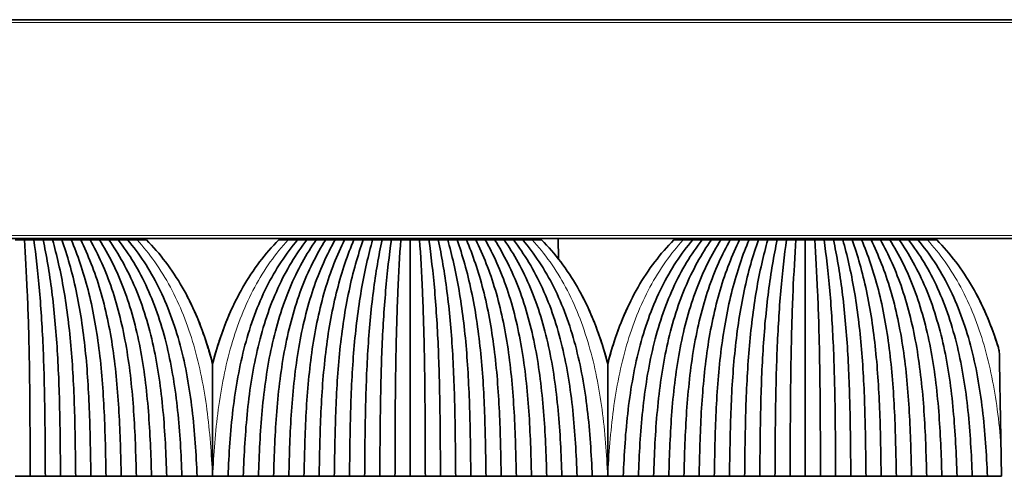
# Model space of a CAD drawing. Header units: millimetres. Extents: x -5 to 4200, y 0 to 2970.
# Tile 75 of 96: x 2945 to 3015, y 1592 to 1624. Entities that reach past the tile are written whole.
import ezdxf

# ---------------------------------------------------------------- set-up
doc = ezdxf.new("R2010")
doc.units = ezdxf.units.MM
doc.layers.add('1', color=7, linetype='Continuous', true_color=0xffffff)

msp = doc.modelspace()

# ---------------------------------------------------------------- linework, layer by layer
at = {"layer": '1', "color": 155, "linetype": 'Continuous', "lineweight": 35, "true_color": 0x4c7299}
for p, q in [((3434.564, 1623.97), (2174.564, 1623.97)), ((3434.564, 1608.47), (2174.564, 1608.47)), ((2951.326, 1608.37), (2951.324, 1608.47)), ((2965.801, 1608.37), (2965.803, 1608.47)), ((2979.326, 1608.37), (2979.324, 1608.47)), ((2983.073, 1607.016), (2983.06, 1608.47)), ((2993.801, 1608.37), (2993.803, 1608.47)), ((3007.326, 1608.37), (3007.324, 1608.47))]:
    msp.add_line(p, q, dxfattribs=at)
at = {"layer": '1', "color": 155, "linetype": 'Continuous', "lineweight": 18, "true_color": 0x4c7299}
for p, q in [((3434.564, 1623.77), (2174.564, 1623.77)), ((3434.564, 1608.67), (2174.564, 1608.67)), ((2949.314, 1608.37), (2949.314, 1608.47)), ((2967.814, 1608.37), (2967.814, 1608.47)), ((2977.314, 1608.37), (2977.314, 1608.47)), ((2995.814, 1608.37), (2995.814, 1608.47)), ((3005.314, 1608.37), (3005.314, 1608.47))]:
    msp.add_line(p, q, dxfattribs=at)
at = {"layer": '1', "color": 155, "linetype": 'Continuous', "lineweight": 35, "true_color": 0x4c7299}
for points, degree in [([(2945.229, 1608.37), (2945.007, 1608.37), (2944.785, 1608.37), (2944.564, 1608.37)], 3), ([(2945.894, 1608.37), (2945.672, 1608.37), (2945.45, 1608.37), (2945.229, 1608.37)], 3), ([(2945.229, 1608.37), (2945.306, 1607.271), (2945.449, 1604.777), (2945.578, 1600.536), (2945.628, 1596.108), (2945.634, 1593.118), (2945.639, 1591.621)], 3), ([(2945.894, 1608.37), (2946.045, 1607.302), (2946.328, 1604.849), (2946.588, 1600.612), (2946.691, 1596.153), (2946.704, 1593.132), (2946.714, 1591.62)], 3), ([(2946.559, 1608.37), (2946.337, 1608.37), (2946.115, 1608.37), (2945.894, 1608.37)], 3), ([(2947.224, 1608.37), (2947.002, 1608.37), (2946.78, 1608.37), (2946.559, 1608.37)], 3), ([(2946.559, 1608.37), (2946.79, 1607.279), (2947.215, 1604.801), (2947.599, 1600.562), (2947.753, 1596.123), (2947.775, 1593.123), (2947.789, 1591.621)], 3), ([(2947.224, 1608.37), (2947.523, 1607.313), (2948.08, 1604.89), (2948.598, 1600.656), (2948.812, 1596.162), (2948.845, 1593.14), (2948.864, 1591.62)], 3), ([(2947.889, 1608.37), (2947.667, 1608.37), (2947.445, 1608.37), (2947.224, 1608.37)], 3), ([(2948.554, 1608.37), (2948.332, 1608.37), (2948.11, 1608.37), (2947.889, 1608.37)], 3), ([(2947.889, 1608.37), (2948.269, 1607.295), (2948.963, 1604.853), (2949.603, 1600.619), (2949.871, 1596.139), (2949.915, 1593.133), (2949.939, 1591.621)], 3), ([(2948.554, 1608.37), (2948.995, 1607.33), (2949.813, 1604.938), (2950.587, 1600.715), (2950.925, 1596.197), (2950.985, 1593.151), (2951.014, 1591.62)], 3), ([(2949.219, 1608.37), (2948.997, 1608.37), (2948.775, 1608.37), (2948.554, 1608.37)], 3), ([(2949.884, 1608.37), (2949.662, 1608.37), (2949.44, 1608.37), (2949.219, 1608.37)], 3), ([(2949.219, 1608.37), (2949.74, 1607.317), (2950.689, 1604.913), (2951.58, 1600.688), (2951.979, 1596.18), (2952.056, 1593.146), (2952.089, 1591.621)], 3), ([(2949.77, 1608.47), (2949.77, 1608.437), (2949.769, 1608.403), (2949.769, 1608.37)], 3), ([(2949.884, 1608.37), (2950.459, 1607.352), (2951.522, 1605.001), (2952.547, 1600.79), (2953.027, 1596.243), (2953.125, 1593.166), (2953.164, 1591.62)], 3), ([(2950.549, 1608.37), (2950.327, 1608.37), (2950.105, 1608.37), (2949.884, 1608.37)], 3), ([(2951.214, 1608.37), (2950.992, 1608.37), (2950.77, 1608.37), (2950.549, 1608.37)], 3), ([(2950.549, 1608.37), (2951.202, 1607.344), (2952.387, 1604.985), (2953.528, 1600.773), (2954.076, 1596.231), (2954.196, 1593.163), (2954.239, 1591.621)], 3), ([(2951.214, 1608.37), (2951.915, 1607.378), (2953.204, 1605.072), (2954.48, 1600.877), (2955.119, 1596.298), (2955.265, 1593.184), (2955.314, 1591.62)], 3), ([(2951.879, 1608.37), (2951.657, 1608.37), (2951.435, 1608.37), (2951.214, 1608.37)], 3), ([(2951.273, 1608.37), (2951.273, 1608.403), (2951.272, 1608.437), (2951.272, 1608.47)], 3), ([(2952.544, 1608.37), (2952.322, 1608.37), (2952.1, 1608.37), (2951.879, 1608.37)], 3), ([(2951.879, 1608.37), (2952.654, 1607.374), (2954.057, 1605.064), (2955.449, 1600.868), (2956.164, 1596.292), (2956.335, 1593.183), (2956.389, 1591.621)], 3), ([(2952.544, 1608.37), (2953.361, 1607.407), (2954.86, 1605.149), (2956.386, 1600.974), (2957.202, 1596.362), (2957.405, 1593.205), (2957.464, 1591.62)], 3), ([(2953.211, 1608.37), (2952.989, 1608.37), (2952.766, 1608.37), (2952.544, 1608.37)], 3), ([(2953.879, 1608.37), (2953.656, 1608.37), (2953.434, 1608.37), (2953.211, 1608.37)], 3), ([(2959.664, 1591.62), (2959.722, 1593.205), (2959.925, 1596.362), (2960.741, 1600.974), (2962.268, 1605.149), (2963.766, 1607.407), (2964.584, 1608.37)], 3), ([(2965.249, 1608.37), (2964.474, 1607.374), (2963.07, 1605.064), (2961.678, 1600.868), (2960.963, 1596.292), (2960.792, 1593.183), (2960.739, 1591.621)], 3), ([(2965.914, 1608.37), (2965.212, 1607.378), (2963.923, 1605.072), (2962.647, 1600.877), (2962.008, 1596.298), (2961.862, 1593.184), (2961.814, 1591.62)], 3), ([(2966.579, 1608.37), (2965.925, 1607.344), (2964.74, 1604.985), (2963.599, 1600.773), (2963.051, 1596.231), (2962.931, 1593.163), (2962.889, 1591.621)], 3), ([(2963.916, 1608.37), (2963.694, 1608.37), (2963.471, 1608.37), (2963.249, 1608.37)], 3), ([(2964.584, 1608.37), (2964.361, 1608.37), (2964.139, 1608.37), (2963.916, 1608.37)], 3), ([(2967.244, 1608.37), (2966.668, 1607.352), (2965.605, 1605.001), (2964.58, 1600.79), (2964.1, 1596.243), (2964.002, 1593.166), (2963.964, 1591.62)], 3), ([(2965.249, 1608.37), (2965.027, 1608.37), (2964.805, 1608.37), (2964.584, 1608.37)], 3), ([(2967.909, 1608.37), (2967.387, 1607.317), (2966.438, 1604.913), (2965.547, 1600.688), (2965.148, 1596.18), (2965.072, 1593.146), (2965.039, 1591.621)], 3), ([(2965.914, 1608.37), (2965.692, 1608.37), (2965.47, 1608.37), (2965.249, 1608.37)], 3), ([(2965.855, 1608.47), (2965.855, 1608.437), (2965.854, 1608.403), (2965.854, 1608.37)], 3), ([(2966.579, 1608.37), (2966.357, 1608.37), (2966.135, 1608.37), (2965.914, 1608.37)], 3), ([(2968.574, 1608.37), (2968.132, 1607.33), (2967.314, 1604.938), (2966.54, 1600.715), (2966.202, 1596.197), (2966.142, 1593.151), (2966.114, 1591.62)], 3), ([(2967.244, 1608.37), (2967.022, 1608.37), (2966.8, 1608.37), (2966.579, 1608.37)], 3), ([(2969.239, 1608.37), (2968.858, 1607.295), (2968.164, 1604.853), (2967.524, 1600.619), (2967.256, 1596.139), (2967.212, 1593.133), (2967.189, 1591.621)], 3), ([(2967.909, 1608.37), (2967.687, 1608.37), (2967.465, 1608.37), (2967.244, 1608.37)], 3), ([(2967.358, 1608.37), (2967.358, 1608.403), (2967.358, 1608.437), (2967.358, 1608.47)], 3), ([(2968.574, 1608.37), (2968.352, 1608.37), (2968.13, 1608.37), (2967.909, 1608.37)], 3), ([(2969.904, 1608.37), (2969.604, 1607.313), (2969.047, 1604.89), (2968.529, 1600.656), (2968.315, 1596.162), (2968.282, 1593.14), (2968.264, 1591.62)], 3), ([(2969.239, 1608.37), (2969.017, 1608.37), (2968.795, 1608.37), (2968.574, 1608.37)], 3), ([(2969.904, 1608.37), (2969.682, 1608.37), (2969.46, 1608.37), (2969.239, 1608.37)], 3), ([(2970.569, 1608.37), (2970.337, 1607.279), (2969.912, 1604.801), (2969.528, 1600.562), (2969.374, 1596.123), (2969.352, 1593.123), (2969.339, 1591.621)], 3), ([(2970.569, 1608.37), (2970.347, 1608.37), (2970.125, 1608.37), (2969.904, 1608.37)], 3), ([(2971.234, 1608.37), (2971.082, 1607.302), (2970.799, 1604.849), (2970.539, 1600.612), (2970.437, 1596.153), (2970.423, 1593.132), (2970.414, 1591.62)], 3), ([(2971.234, 1608.37), (2971.012, 1608.37), (2970.79, 1608.37), (2970.569, 1608.37)], 3), ([(2971.899, 1608.37), (2971.677, 1608.37), (2971.455, 1608.37), (2971.234, 1608.37)], 3), ([(2971.899, 1608.37), (2971.821, 1607.271), (2971.678, 1604.777), (2971.549, 1600.536), (2971.5, 1596.108), (2971.493, 1593.118), (2971.489, 1591.621)], 3), ([(2972.564, 1608.37), (2972.342, 1608.37), (2972.12, 1608.37), (2971.899, 1608.37)], 3), ([(2973.229, 1608.37), (2973.007, 1608.37), (2972.785, 1608.37), (2972.564, 1608.37)], 3), ([(2972.564, 1608.37), (2972.564, 1607.299), (2972.564, 1604.911), (2972.564, 1600.777), (2972.564, 1596.282), (2972.564, 1593.172), (2972.564, 1591.62)], 3), ([(2973.894, 1608.37), (2973.672, 1608.37), (2973.45, 1608.37), (2973.229, 1608.37)], 3), ([(2973.229, 1608.37), (2973.306, 1607.271), (2973.449, 1604.777), (2973.578, 1600.536), (2973.628, 1596.108), (2973.634, 1593.118), (2973.639, 1591.621)], 3), ([(2973.894, 1608.37), (2974.045, 1607.302), (2974.328, 1604.849), (2974.588, 1600.612), (2974.691, 1596.153), (2974.704, 1593.132), (2974.714, 1591.62)], 3), ([(2974.559, 1608.37), (2974.337, 1608.37), (2974.115, 1608.37), (2973.894, 1608.37)], 3), ([(2975.224, 1608.37), (2975.002, 1608.37), (2974.78, 1608.37), (2974.559, 1608.37)], 3), ([(2974.559, 1608.37), (2974.79, 1607.279), (2975.215, 1604.801), (2975.599, 1600.562), (2975.753, 1596.123), (2975.775, 1593.123), (2975.789, 1591.621)], 3), ([(2975.224, 1608.37), (2975.523, 1607.313), (2976.08, 1604.89), (2976.598, 1600.656), (2976.812, 1596.162), (2976.845, 1593.14), (2976.864, 1591.62)], 3), ([(2975.889, 1608.37), (2975.667, 1608.37), (2975.445, 1608.37), (2975.224, 1608.37)], 3), ([(2976.554, 1608.37), (2976.332, 1608.37), (2976.11, 1608.37), (2975.889, 1608.37)], 3), ([(2975.889, 1608.37), (2976.269, 1607.295), (2976.963, 1604.853), (2977.603, 1600.619), (2977.871, 1596.139), (2977.915, 1593.133), (2977.939, 1591.621)], 3), ([(2976.554, 1608.37), (2976.995, 1607.33), (2977.813, 1604.938), (2978.587, 1600.715), (2978.925, 1596.197), (2978.985, 1593.151), (2979.014, 1591.62)], 3), ([(2977.219, 1608.37), (2976.997, 1608.37), (2976.775, 1608.37), (2976.554, 1608.37)], 3), ([(2977.884, 1608.37), (2977.662, 1608.37), (2977.44, 1608.37), (2977.219, 1608.37)], 3), ([(2977.219, 1608.37), (2977.74, 1607.317), (2978.689, 1604.913), (2979.58, 1600.688), (2979.979, 1596.18), (2980.056, 1593.146), (2980.089, 1591.621)], 3), ([(2977.77, 1608.47), (2977.77, 1608.437), (2977.769, 1608.403), (2977.769, 1608.37)], 3), ([(2977.884, 1608.37), (2978.459, 1607.352), (2979.522, 1605.001), (2980.547, 1600.79), (2981.027, 1596.243), (2981.125, 1593.166), (2981.164, 1591.62)], 3), ([(2978.549, 1608.37), (2978.327, 1608.37), (2978.105, 1608.37), (2977.884, 1608.37)], 3), ([(2979.214, 1608.37), (2978.992, 1608.37), (2978.77, 1608.37), (2978.549, 1608.37)], 3), ([(2978.549, 1608.37), (2979.202, 1607.344), (2980.387, 1604.985), (2981.528, 1600.773), (2982.076, 1596.231), (2982.196, 1593.163), (2982.239, 1591.621)], 3), ([(2979.214, 1608.37), (2979.915, 1607.378), (2981.204, 1605.072), (2982.48, 1600.877), (2983.119, 1596.298), (2983.265, 1593.184), (2983.314, 1591.62)], 3), ([(2979.879, 1608.37), (2979.657, 1608.37), (2979.435, 1608.37), (2979.214, 1608.37)], 3), ([(2979.273, 1608.37), (2979.273, 1608.403), (2979.272, 1608.437), (2979.272, 1608.47)], 3), ([(2980.544, 1608.37), (2980.322, 1608.37), (2980.1, 1608.37), (2979.879, 1608.37)], 3), ([(2979.879, 1608.37), (2980.654, 1607.374), (2982.057, 1605.064), (2983.449, 1600.868), (2984.164, 1596.292), (2984.335, 1593.183), (2984.389, 1591.621)], 3), ([(2980.544, 1608.37), (2981.361, 1607.407), (2982.86, 1605.149), (2984.386, 1600.974), (2985.202, 1596.362), (2985.405, 1593.205), (2985.464, 1591.62)], 3), ([(2981.211, 1608.37), (2980.989, 1608.37), (2980.766, 1608.37), (2980.544, 1608.37)], 3), ([(2981.879, 1608.37), (2981.656, 1608.37), (2981.434, 1608.37), (2981.211, 1608.37)], 3), ([(2987.664, 1591.62), (2987.722, 1593.205), (2987.925, 1596.362), (2988.741, 1600.974), (2990.268, 1605.149), (2991.766, 1607.407), (2992.584, 1608.37)], 3), ([(2993.249, 1608.37), (2992.474, 1607.374), (2991.07, 1605.064), (2989.678, 1600.868), (2988.963, 1596.292), (2988.792, 1593.183), (2988.739, 1591.621)], 3), ([(2993.914, 1608.37), (2993.212, 1607.378), (2991.923, 1605.072), (2990.647, 1600.877), (2990.008, 1596.298), (2989.862, 1593.184), (2989.814, 1591.62)], 3), ([(2994.579, 1608.37), (2993.925, 1607.344), (2992.74, 1604.985), (2991.599, 1600.773), (2991.051, 1596.231), (2990.931, 1593.163), (2990.889, 1591.621)], 3), ([(2991.916, 1608.37), (2991.694, 1608.37), (2991.471, 1608.37), (2991.249, 1608.37)], 3), ([(2992.584, 1608.37), (2992.361, 1608.37), (2992.139, 1608.37), (2991.916, 1608.37)], 3), ([(2995.244, 1608.37), (2994.668, 1607.352), (2993.605, 1605.001), (2992.58, 1600.79), (2992.1, 1596.243), (2992.002, 1593.166), (2991.964, 1591.62)], 3), ([(2993.249, 1608.37), (2993.027, 1608.37), (2992.805, 1608.37), (2992.584, 1608.37)], 3), ([(2995.909, 1608.37), (2995.387, 1607.317), (2994.438, 1604.913), (2993.547, 1600.688), (2993.148, 1596.18), (2993.072, 1593.146), (2993.039, 1591.621)], 3), ([(2993.914, 1608.37), (2993.692, 1608.37), (2993.47, 1608.37), (2993.249, 1608.37)], 3), ([(2993.855, 1608.47), (2993.855, 1608.437), (2993.854, 1608.403), (2993.854, 1608.37)], 3), ([(2994.579, 1608.37), (2994.357, 1608.37), (2994.135, 1608.37), (2993.914, 1608.37)], 3), ([(2996.574, 1608.37), (2996.132, 1607.33), (2995.314, 1604.938), (2994.54, 1600.715), (2994.202, 1596.197), (2994.142, 1593.151), (2994.114, 1591.62)], 3), ([(2995.244, 1608.37), (2995.022, 1608.37), (2994.8, 1608.37), (2994.579, 1608.37)], 3), ([(2997.239, 1608.37), (2996.858, 1607.295), (2996.164, 1604.853), (2995.524, 1600.619), (2995.256, 1596.139), (2995.212, 1593.133), (2995.189, 1591.621)], 3), ([(2995.909, 1608.37), (2995.687, 1608.37), (2995.465, 1608.37), (2995.244, 1608.37)], 3), ([(2995.358, 1608.37), (2995.358, 1608.403), (2995.358, 1608.437), (2995.358, 1608.47)], 3), ([(2996.574, 1608.37), (2996.352, 1608.37), (2996.13, 1608.37), (2995.909, 1608.37)], 3), ([(2997.904, 1608.37), (2997.604, 1607.313), (2997.047, 1604.89), (2996.529, 1600.656), (2996.315, 1596.162), (2996.282, 1593.14), (2996.264, 1591.62)], 3), ([(2997.239, 1608.37), (2997.017, 1608.37), (2996.795, 1608.37), (2996.574, 1608.37)], 3), ([(2997.904, 1608.37), (2997.682, 1608.37), (2997.46, 1608.37), (2997.239, 1608.37)], 3), ([(2998.569, 1608.37), (2998.337, 1607.279), (2997.912, 1604.801), (2997.528, 1600.562), (2997.374, 1596.123), (2997.352, 1593.123), (2997.339, 1591.621)], 3), ([(2998.569, 1608.37), (2998.347, 1608.37), (2998.125, 1608.37), (2997.904, 1608.37)], 3), ([(2999.234, 1608.37), (2999.082, 1607.302), (2998.799, 1604.849), (2998.539, 1600.612), (2998.437, 1596.153), (2998.423, 1593.132), (2998.414, 1591.62)], 3), ([(2999.234, 1608.37), (2999.012, 1608.37), (2998.79, 1608.37), (2998.569, 1608.37)], 3), ([(2999.899, 1608.37), (2999.677, 1608.37), (2999.455, 1608.37), (2999.234, 1608.37)], 3), ([(2999.899, 1608.37), (2999.821, 1607.271), (2999.678, 1604.777), (2999.549, 1600.536), (2999.5, 1596.108), (2999.493, 1593.118), (2999.489, 1591.621)], 3), ([(3000.564, 1608.37), (3000.342, 1608.37), (3000.12, 1608.37), (2999.899, 1608.37)], 3), ([(3000.564, 1608.37), (3000.564, 1607.299), (3000.564, 1604.911), (3000.564, 1600.777), (3000.564, 1596.282), (3000.564, 1593.172), (3000.564, 1591.62)], 3), ([(3001.229, 1608.37), (3001.007, 1608.37), (3000.785, 1608.37), (3000.564, 1608.37)], 3), ([(3001.894, 1608.37), (3001.672, 1608.37), (3001.45, 1608.37), (3001.229, 1608.37)], 3), ([(3001.229, 1608.37), (3001.306, 1607.271), (3001.449, 1604.777), (3001.578, 1600.536), (3001.628, 1596.108), (3001.634, 1593.118), (3001.639, 1591.621)], 3), ([(3001.894, 1608.37), (3002.045, 1607.302), (3002.328, 1604.849), (3002.588, 1600.612), (3002.691, 1596.153), (3002.704, 1593.132), (3002.714, 1591.62)], 3), ([(3002.559, 1608.37), (3002.337, 1608.37), (3002.115, 1608.37), (3001.894, 1608.37)], 3), ([(3003.224, 1608.37), (3003.002, 1608.37), (3002.78, 1608.37), (3002.559, 1608.37)], 3), ([(3002.559, 1608.37), (3002.79, 1607.279), (3003.215, 1604.801), (3003.599, 1600.562), (3003.753, 1596.123), (3003.775, 1593.123), (3003.789, 1591.621)], 3), ([(3003.224, 1608.37), (3003.523, 1607.313), (3004.08, 1604.89), (3004.598, 1600.656), (3004.812, 1596.162), (3004.845, 1593.14), (3004.864, 1591.62)], 3), ([(3003.889, 1608.37), (3003.667, 1608.37), (3003.445, 1608.37), (3003.224, 1608.37)], 3), ([(3004.554, 1608.37), (3004.332, 1608.37), (3004.11, 1608.37), (3003.889, 1608.37)], 3), ([(3003.889, 1608.37), (3004.269, 1607.295), (3004.963, 1604.853), (3005.603, 1600.619), (3005.871, 1596.139), (3005.915, 1593.133), (3005.939, 1591.621)], 3), ([(3004.554, 1608.37), (3004.995, 1607.33), (3005.813, 1604.938), (3006.587, 1600.715), (3006.925, 1596.197), (3006.985, 1593.151), (3007.014, 1591.62)], 3), ([(3005.219, 1608.37), (3004.997, 1608.37), (3004.775, 1608.37), (3004.554, 1608.37)], 3), ([(3005.884, 1608.37), (3005.662, 1608.37), (3005.44, 1608.37), (3005.219, 1608.37)], 3), ([(3005.219, 1608.37), (3005.74, 1607.317), (3006.689, 1604.913), (3007.58, 1600.688), (3007.979, 1596.18), (3008.056, 1593.146), (3008.089, 1591.621)], 3), ([(3005.77, 1608.47), (3005.77, 1608.437), (3005.769, 1608.403), (3005.769, 1608.37)], 3), ([(3005.884, 1608.37), (3006.459, 1607.352), (3007.522, 1605.001), (3008.547, 1600.79), (3009.027, 1596.243), (3009.125, 1593.166), (3009.164, 1591.62)], 3), ([(3006.549, 1608.37), (3006.327, 1608.37), (3006.105, 1608.37), (3005.884, 1608.37)], 3), ([(3007.214, 1608.37), (3006.992, 1608.37), (3006.77, 1608.37), (3006.549, 1608.37)], 3), ([(3006.549, 1608.37), (3007.202, 1607.344), (3008.387, 1604.985), (3009.528, 1600.773), (3010.076, 1596.231), (3010.196, 1593.163), (3010.239, 1591.621)], 3), ([(3007.214, 1608.37), (3007.915, 1607.378), (3009.204, 1605.072), (3010.48, 1600.877), (3011.119, 1596.298), (3011.265, 1593.184), (3011.314, 1591.62)], 3), ([(3007.879, 1608.37), (3007.657, 1608.37), (3007.435, 1608.37), (3007.214, 1608.37)], 3), ([(3007.273, 1608.37), (3007.273, 1608.403), (3007.272, 1608.437), (3007.272, 1608.47)], 3), ([(3008.544, 1608.37), (3008.322, 1608.37), (3008.1, 1608.37), (3007.879, 1608.37)], 3), ([(3007.879, 1608.37), (3008.654, 1607.374), (3010.057, 1605.064), (3011.449, 1600.868), (3012.164, 1596.292), (3012.335, 1593.183), (3012.389, 1591.621)], 3), ([(3008.544, 1608.37), (3009.361, 1607.407), (3010.86, 1605.149), (3012.386, 1600.974), (3013.202, 1596.362), (3013.405, 1593.205), (3013.464, 1591.62)], 3), ([(3009.211, 1608.37), (3008.989, 1608.37), (3008.766, 1608.37), (3008.544, 1608.37)], 3), ([(3009.879, 1608.37), (3009.656, 1608.37), (3009.434, 1608.37), (3009.211, 1608.37)], 3), ([(3014.464, 1591.62), (3014.451, 1592.354), (3014.438, 1593.084), (3014.425, 1593.809)], 3), ([(2945.639, 1591.62), (2945.101, 1591.62), (2944.564, 1591.62)], 2), ([(2946.714, 1591.62), (2946.176, 1591.62), (2945.639, 1591.62)], 2), ([(2947.789, 1591.62), (2947.251, 1591.62), (2946.714, 1591.62)], 2), ([(2948.864, 1591.62), (2948.326, 1591.62), (2947.789, 1591.62)], 2), ([(2949.939, 1591.62), (2949.401, 1591.62), (2948.864, 1591.62)], 2), ([(2951.014, 1591.62), (2950.476, 1591.62), (2949.939, 1591.62)], 2), ([(2952.089, 1591.62), (2951.551, 1591.62), (2951.014, 1591.62)], 2), ([(2953.164, 1591.62), (2952.626, 1591.62), (2952.089, 1591.62)], 2), ([(2954.239, 1591.62), (2953.701, 1591.62), (2953.164, 1591.62)], 2), ([(2955.314, 1591.62), (2954.776, 1591.62), (2954.239, 1591.62)], 2), ([(2956.389, 1591.62), (2955.851, 1591.62), (2955.314, 1591.62)], 2), ([(2957.464, 1591.62), (2956.926, 1591.62), (2956.389, 1591.62)], 2), ([(2957.464, 1591.62), (2957.826, 1591.62), (2958.189, 1591.62), (2958.551, 1591.62)], 3), ([(2958.551, 1591.62), (2958.555, 1591.62), (2958.559, 1591.62), (2958.564, 1591.62)], 3), ([(2958.564, 1591.62), (2958.568, 1591.62), (2958.572, 1591.62), (2958.576, 1591.62)], 3), ([(2958.576, 1591.62), (2958.939, 1591.62), (2959.301, 1591.62), (2959.664, 1591.62)], 3), ([(2960.739, 1591.62), (2960.201, 1591.62), (2959.664, 1591.62)], 2), ([(2961.814, 1591.62), (2961.276, 1591.62), (2960.739, 1591.62)], 2), ([(2962.889, 1591.62), (2962.351, 1591.62), (2961.814, 1591.62)], 2), ([(2963.964, 1591.62), (2963.426, 1591.62), (2962.889, 1591.62)], 2), ([(2965.039, 1591.62), (2964.501, 1591.62), (2963.964, 1591.62)], 2), ([(2966.114, 1591.62), (2965.576, 1591.62), (2965.039, 1591.62)], 2), ([(2967.189, 1591.62), (2966.651, 1591.62), (2966.114, 1591.62)], 2), ([(2968.264, 1591.62), (2967.726, 1591.62), (2967.189, 1591.62)], 2), ([(2969.339, 1591.62), (2968.801, 1591.62), (2968.264, 1591.62)], 2), ([(2970.414, 1591.62), (2969.876, 1591.62), (2969.339, 1591.62)], 2), ([(2971.489, 1591.62), (2970.951, 1591.62), (2970.414, 1591.62)], 2), ([(2972.564, 1591.62), (2972.026, 1591.62), (2971.489, 1591.62)], 2), ([(2973.639, 1591.62), (2973.101, 1591.62), (2972.564, 1591.62)], 2), ([(2974.714, 1591.62), (2974.176, 1591.62), (2973.639, 1591.62)], 2), ([(2975.789, 1591.62), (2975.251, 1591.62), (2974.714, 1591.62)], 2), ([(2976.864, 1591.62), (2976.326, 1591.62), (2975.789, 1591.62)], 2), ([(2977.939, 1591.62), (2977.401, 1591.62), (2976.864, 1591.62)], 2), ([(2979.014, 1591.62), (2978.476, 1591.62), (2977.939, 1591.62)], 2), ([(2980.089, 1591.62), (2979.551, 1591.62), (2979.014, 1591.62)], 2), ([(2981.164, 1591.62), (2980.626, 1591.62), (2980.089, 1591.62)], 2), ([(2982.239, 1591.62), (2981.701, 1591.62), (2981.164, 1591.62)], 2), ([(2983.314, 1591.62), (2982.776, 1591.62), (2982.239, 1591.62)], 2), ([(2984.389, 1591.62), (2983.851, 1591.62), (2983.314, 1591.62)], 2), ([(2985.464, 1591.62), (2984.926, 1591.62), (2984.389, 1591.62)], 2), ([(2985.464, 1591.62), (2985.826, 1591.62), (2986.189, 1591.62), (2986.551, 1591.62)], 3), ([(2986.551, 1591.62), (2986.555, 1591.62), (2986.559, 1591.62), (2986.564, 1591.62)], 3), ([(2986.564, 1591.62), (2986.568, 1591.62), (2986.572, 1591.62), (2986.576, 1591.62)], 3), ([(2986.576, 1591.62), (2986.939, 1591.62), (2987.301, 1591.62), (2987.664, 1591.62)], 3), ([(2988.739, 1591.62), (2988.201, 1591.62), (2987.664, 1591.62)], 2), ([(2989.814, 1591.62), (2989.276, 1591.62), (2988.739, 1591.62)], 2), ([(2990.889, 1591.62), (2990.351, 1591.62), (2989.814, 1591.62)], 2), ([(2991.964, 1591.62), (2991.426, 1591.62), (2990.889, 1591.62)], 2), ([(2993.039, 1591.62), (2992.501, 1591.62), (2991.964, 1591.62)], 2), ([(2994.114, 1591.62), (2993.576, 1591.62), (2993.039, 1591.62)], 2), ([(2995.189, 1591.62), (2994.651, 1591.62), (2994.114, 1591.62)], 2), ([(2996.264, 1591.62), (2995.726, 1591.62), (2995.189, 1591.62)], 2), ([(2997.339, 1591.62), (2996.801, 1591.62), (2996.264, 1591.62)], 2), ([(2998.414, 1591.62), (2997.876, 1591.62), (2997.339, 1591.62)], 2), ([(2999.489, 1591.62), (2998.951, 1591.62), (2998.414, 1591.62)], 2), ([(3000.564, 1591.62), (3000.026, 1591.62), (2999.489, 1591.62)], 2), ([(3001.639, 1591.62), (3001.101, 1591.62), (3000.564, 1591.62)], 2), ([(3002.714, 1591.62), (3002.176, 1591.62), (3001.639, 1591.62)], 2), ([(3003.789, 1591.62), (3003.251, 1591.62), (3002.714, 1591.62)], 2), ([(3004.864, 1591.62), (3004.326, 1591.62), (3003.789, 1591.62)], 2), ([(3005.939, 1591.62), (3005.401, 1591.62), (3004.864, 1591.62)], 2), ([(3007.014, 1591.62), (3006.476, 1591.62), (3005.939, 1591.62)], 2), ([(3008.089, 1591.62), (3007.551, 1591.62), (3007.014, 1591.62)], 2), ([(3009.164, 1591.62), (3008.626, 1591.62), (3008.089, 1591.62)], 2), ([(3010.239, 1591.62), (3009.701, 1591.62), (3009.164, 1591.62)], 2), ([(3011.314, 1591.62), (3010.776, 1591.62), (3010.239, 1591.62)], 2), ([(3012.389, 1591.62), (3011.851, 1591.62), (3011.314, 1591.62)], 2), ([(3013.464, 1591.62), (3012.926, 1591.62), (3012.389, 1591.62)], 2), ([(3013.464, 1591.62), (3013.797, 1591.62), (3014.13, 1591.62), (3014.464, 1591.62)], 3)]:
    msp.add_open_spline(points, degree=degree, dxfattribs=at)
at = {"layer": '1', "color": 155, "linetype": 'Continuous', "lineweight": 18, "true_color": 0x4c7299}
for points in [[(2958.551, 1591.62), (2958.487, 1593.205), (2958.255, 1596.362), (2957.352, 1600.974), (2955.705, 1605.149), (2954.097, 1607.407), (2953.211, 1608.37)], [(2958.576, 1591.62), (2958.64, 1593.205), (2958.872, 1596.362), (2959.775, 1600.974), (2961.422, 1605.149), (2963.03, 1607.407), (2963.916, 1608.37)], [(2979.947, 1608.47), (2979.948, 1608.437), (2979.948, 1608.403), (2979.949, 1608.37)], [(2986.551, 1591.62), (2986.487, 1593.205), (2986.255, 1596.362), (2985.352, 1600.974), (2983.705, 1605.149), (2982.097, 1607.407), (2981.211, 1608.37)], [(2986.576, 1591.62), (2986.64, 1593.205), (2986.872, 1596.362), (2987.775, 1600.974), (2989.422, 1605.149), (2991.03, 1607.407), (2991.916, 1608.37)]]:
    msp.add_open_spline(points, degree=3, dxfattribs=at)
at = {"layer": '1', "color": 155, "linetype": 'Continuous', "lineweight": 35, "true_color": 0x4c7299}
for points, knots in [([(2958.564, 1599.58), (2958.449, 1600.026), (2957.903, 1601.953), (2956.55, 1605.149), (2954.833, 1607.407), (2953.879, 1608.37)], [0, 0, 0, 0, 0.129176, 0.564588, 1, 1, 1, 1]), ([(2963.249, 1608.37), (2962.294, 1607.407), (2960.577, 1605.149), (2959.224, 1601.953), (2958.678, 1600.026), (2958.564, 1599.58)], [0, 0, 0, 0, 0.435412, 0.870824, 1, 1, 1, 1]), ([(2986.564, 1599.58), (2986.449, 1600.026), (2985.903, 1601.953), (2984.55, 1605.149), (2982.833, 1607.407), (2981.879, 1608.37)], [0, 0, 0, 0, 0.129176, 0.564588, 1, 1, 1, 1]), ([(2991.249, 1608.37), (2990.294, 1607.407), (2988.577, 1605.149), (2987.224, 1601.953), (2986.678, 1600.026), (2986.564, 1599.58)], [0, 0, 0, 0, 0.435412, 0.870824, 1, 1, 1, 1]), ([(3014.308, 1600.506), (3014.269, 1600.638), (3013.781, 1602.241), (3012.55, 1605.149), (3010.833, 1607.407), (3009.879, 1608.37)], [0, 0, 0, 0, 0.042894, 0.521447, 1, 1, 1, 1]), ([(3012.528, 1604.821), (3013.22, 1603.58), (3013.819, 1602.131), (3014.279, 1600.613), (3014.308, 1600.513)], [0, 0, 0, 0, 0.933987, 1, 1, 1, 1]), ([(2956.75, 1604.41), (2957.341, 1603.284), (2957.984, 1601.683), (2958.458, 1600), (2958.564, 1599.587)], [0, 0, 0, 0, 0.756942, 1, 1, 1, 1]), ([(2984.75, 1604.41), (2985.341, 1603.284), (2985.984, 1601.683), (2986.458, 1600), (2986.564, 1599.587)], [0, 0, 0, 0, 0.756942, 1, 1, 1, 1]), ([(2960.1, 1603.86), (2959.632, 1602.892), (2959.086, 1601.478), (2958.669, 1600), (2958.564, 1599.587)], [0, 0, 0, 0, 0.723227, 1, 1, 1, 1]), ([(2988.1, 1603.86), (2987.632, 1602.892), (2987.086, 1601.478), (2986.669, 1600), (2986.564, 1599.587)], [0, 0, 0, 0, 0.723227, 1, 1, 1, 1]), ([(3014.425, 1593.809), (3014.415, 1594.394), (3014.405, 1594.973), (3014.385, 1596.118), (3014.375, 1596.685), (3014.356, 1597.804), (3014.346, 1598.356), (3014.332, 1599.173), (3014.327, 1599.444), (3014.321, 1599.779), (3014.32, 1599.846), (3014.318, 1599.979), (3014.314, 1600.178), (3014.311, 1600.375), (3014.308, 1600.506)], [0, 0, 0, 0, 0.25, 0.25, 0.5, 0.5, 0.75, 0.75, 0.875, 0.875, 0.90625, 0.90625, 0.9375, 1, 1, 1, 1]), ([(2958.564, 1599.58), (2958.564, 1598.954), (2958.564, 1598.317), (2958.564, 1597.022), (2958.564, 1596.365), (2958.564, 1595.033), (2958.564, 1594.358), (2958.564, 1593.505), (2958.564, 1593.334), (2958.564, 1592.992), (2958.564, 1592.479), (2958.564, 1591.964), (2958.564, 1591.62)], [0, 0, 0, 0, 0.25, 0.25, 0.5, 0.5, 0.75, 0.75, 0.8125, 0.8125, 0.875, 1, 1, 1, 1]), ([(2986.564, 1599.58), (2986.564, 1598.954), (2986.564, 1598.317), (2986.564, 1597.022), (2986.564, 1596.365), (2986.564, 1595.033), (2986.564, 1594.358), (2986.564, 1593.505), (2986.564, 1593.334), (2986.564, 1592.992), (2986.564, 1592.479), (2986.564, 1591.964), (2986.564, 1591.62)], [0, 0, 0, 0, 0.25, 0.25, 0.5, 0.5, 0.75, 0.75, 0.8125, 0.8125, 0.875, 1, 1, 1, 1])]:
    msp.add_open_spline(points, degree=3, knots=knots, dxfattribs=at)
at = {"layer": '1', "color": 155, "linetype": 'Continuous', "lineweight": 18, "true_color": 0x4c7299}
msp.add_open_spline([(3014.425, 1593.809), (3014.36, 1594.658), (3014.116, 1597.072), (3013.352, 1600.974), (3011.705, 1605.149), (3010.097, 1607.407), (3009.211, 1608.37)], degree=3, knots=[0, 0, 0, 0, 0.152181, 0.434787, 0.717394, 1, 1, 1, 1], dxfattribs=at)

doc.saveas('drawing.dxf')
